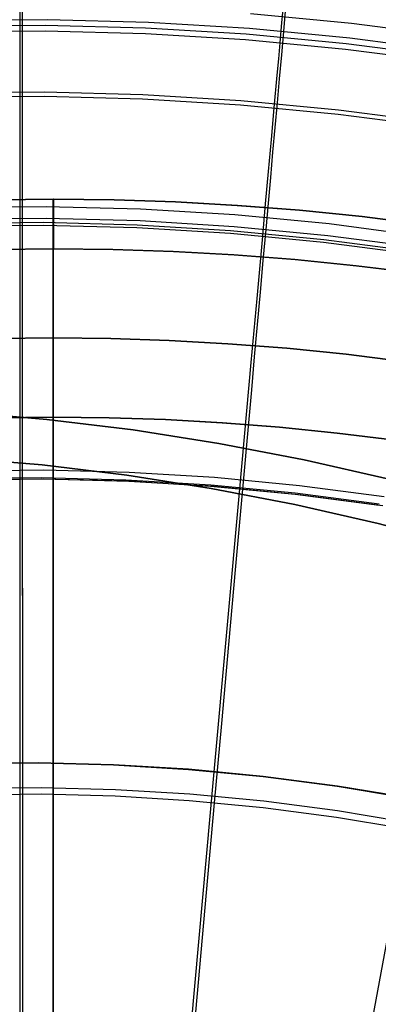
# Model space of a CAD drawing. Header units: millimetres. Extents: x 20498 to 21098, y 1199 to 1799.
# Tile 104 of 110: x 20798 to 20828, y 1664 to 1749. Entities that reach past the tile are written whole.
import ezdxf

# ---------------------------------------------------------------- set-up
doc = ezdxf.new("R2010")
doc.units = ezdxf.units.MM
doc.layers.add('Rico Pouf Ferm Living', color=7, linetype='Continuous', true_color=0x000000)

msp = doc.modelspace()

# ---------------------------------------------------------------- linework, layer by layer
at = {"layer": 'Rico Pouf Ferm Living'}
for p, q in [((20797.679, 1749.872, 60.572), (20797.679, 1748.097, 60.028)), ((20797.679, 1749.872, 60.572), (20797.679, 1748.097, 60.028)), ((20797.68, 1749.341, 62.489), (20797.68, 1747.607, 61.958)), ((20797.89, 1747.793, 363.166), (20797.888, 1749.848, 361.176)), ((20797.89, 1747.793, 363.166), (20797.888, 1749.848, 361.176)), ((20820.302, 1750.024, 63.064), (20820.149, 1748.329, 62.498)), ((20820.335, 1747.577, 359.714), (20820.491, 1749.317, 357.948)), ((20800.054, 1748.578, 359.706), (20791.382, 1748.503, 359.702)), ((20797.889, 1746.564, 361.665), (20797.887, 1748.587, 359.705)), ((20808.723, 1748.352, 359.71), (20800.054, 1748.578, 359.706)), ((20826.155, 1748.252, 361.186), (20817.479, 1749.083, 361.183)), ((20799.837, 1748.088, 60.029), (20791.2, 1748.013, 60.025)), ((20797.679, 1748.097, 60.028), (20797.678, 1746.67, 59.623)), ((20797.679, 1748.097, 60.028), (20797.678, 1746.67, 59.623)), ((20797.68, 1747.607, 61.958), (20797.68, 1746.21, 61.562)), ((20797.891, 1745.708, 365.097), (20797.89, 1747.793, 363.166)), ((20797.891, 1745.708, 365.097), (20797.89, 1747.793, 363.166)), ((20808.47, 1747.863, 60.033), (20799.837, 1748.088, 60.029)), ((20817.091, 1747.339, 60.036), (20808.47, 1747.863, 60.033)), ((20817.379, 1747.826, 359.713), (20808.723, 1748.352, 359.71)), ((20826.012, 1746.999, 359.715), (20817.379, 1747.826, 359.713)), ((20820.149, 1748.329, 62.498), (20819.993, 1746.602, 61.966)), ((20834.797, 1747.121, 361.188), (20826.155, 1748.252, 361.186)), ((20799.834, 1747.597, 61.959), (20791.214, 1747.523, 61.955)), ((20808.45, 1747.373, 61.962), (20799.834, 1747.597, 61.959)), ((20817.054, 1746.85, 61.965), (20808.45, 1747.373, 61.962)), ((20825.635, 1746.028, 61.968), (20817.054, 1746.85, 61.965)), ((20825.688, 1746.516, 60.038), (20817.091, 1747.339, 60.036)), ((20820.155, 1745.562, 361.674), (20820.335, 1747.577, 359.714)), ((20834.61, 1745.874, 359.717), (20826.012, 1746.999, 359.715)), ((20797.678, 1746.67, 59.623), (20797.678, 1745.239, 59.245)), ((20797.678, 1746.67, 59.623), (20797.678, 1745.239, 59.245)), ((20797.68, 1746.21, 61.562), (20797.679, 1744.809, 61.191)), ((20797.89, 1744.51, 363.566), (20797.889, 1746.564, 361.665)), ((20819.993, 1746.602, 61.966), (20819.867, 1745.212, 61.57)), ((20834.182, 1744.909, 61.969), (20825.635, 1746.028, 61.968)), ((20834.252, 1745.395, 60.04), (20825.688, 1746.516, 60.038)), ((20797.678, 1745.239, 59.245), (20797.678, 1742.362, 58.561)), ((20797.678, 1745.239, 59.245), (20797.678, 1742.362, 58.561)), ((20797.892, 1743.59, 366.97), (20797.891, 1745.708, 365.097)), ((20797.892, 1743.59, 366.97), (20797.891, 1745.708, 365.097)), ((20819.867, 1745.212, 61.57), (20819.741, 1743.816, 61.2)), ((20819.972, 1743.516, 363.575), (20820.155, 1745.562, 361.674)), ((20797.679, 1744.809, 61.191), (20797.679, 1741.986, 60.52)), ((20797.891, 1742.424, 365.411), (20797.89, 1744.51, 363.566)), ((20797.894, 1741.441, 368.787), (20797.892, 1743.59, 366.97)), ((20797.894, 1741.441, 368.787), (20797.892, 1743.59, 366.97)), ((20819.741, 1743.816, 61.2), (20819.487, 1741.004, 60.528)), ((20819.787, 1741.438, 365.42), (20819.972, 1743.516, 363.575)), ((20799.786, 1742.353, 58.562), (20791.349, 1742.28, 58.558)), ((20799.784, 1741.977, 60.521), (20791.36, 1741.904, 60.517)), ((20797.678, 1742.362, 58.561), (20797.677, 1739.587, 57.985)), ((20797.678, 1742.362, 58.561), (20797.677, 1739.587, 57.985)), ((20797.679, 1741.986, 60.52), (20797.679, 1739.256, 59.953)), ((20797.892, 1740.307, 367.202), (20797.891, 1742.424, 365.411)), ((20808.206, 1741.758, 60.524), (20799.784, 1741.977, 60.521)), ((20808.22, 1742.133, 58.565), (20799.786, 1742.353, 58.562)), ((20816.615, 1741.246, 60.527), (20808.206, 1741.758, 60.524)), ((20816.642, 1741.621, 58.568), (20808.22, 1742.133, 58.565)), ((20797.895, 1739.26, 370.552), (20797.894, 1741.441, 368.787)), ((20797.895, 1739.26, 370.552), (20797.894, 1741.441, 368.787)), ((20825.001, 1740.443, 60.53), (20816.615, 1741.246, 60.527)), ((20825.041, 1740.817, 58.571), (20816.642, 1741.621, 58.568)), ((20819.487, 1741.004, 60.528), (20819.241, 1738.285, 59.961)), ((20819.598, 1739.33, 367.211), (20819.787, 1741.438, 365.42)), ((20797.894, 1738.157, 368.942), (20797.892, 1740.307, 367.202)), ((20833.354, 1739.35, 60.531), (20825.001, 1740.443, 60.53)), ((20833.408, 1739.722, 58.573), (20825.041, 1740.817, 58.571)), ((20797.677, 1739.587, 57.985), (20797.677, 1736.781, 57.473)), ((20797.677, 1739.587, 57.985), (20797.677, 1736.781, 57.473)), ((20797.679, 1739.256, 59.953), (20797.678, 1736.488, 59.448)), ((20797.896, 1737.046, 372.266), (20797.895, 1739.26, 370.552)), ((20797.896, 1737.046, 372.266), (20797.895, 1739.26, 370.552)), ((20819.406, 1737.188, 368.95), (20819.598, 1739.33, 367.211)), ((20797.895, 1735.974, 370.632), (20797.894, 1738.157, 368.942)), ((20819.241, 1738.285, 59.961), (20818.992, 1735.528, 59.456)), ((20797.677, 1736.781, 57.473), (20797.677, 1733.963, 57.02)), ((20797.677, 1736.781, 57.473), (20797.677, 1733.963, 57.02)), ((20797.897, 1734.799, 373.932), (20797.896, 1737.046, 372.266)), ((20797.897, 1734.799, 373.932), (20797.896, 1737.046, 372.266)), ((20819.212, 1735.015, 370.64), (20819.406, 1737.188, 368.95)), ((20797.678, 1736.488, 59.448), (20797.678, 1733.703, 59)), ((20797.896, 1733.758, 372.274), (20797.895, 1735.974, 370.632)), ((20818.992, 1735.528, 59.456), (20818.741, 1732.755, 59.008)), ((20819.014, 1732.807, 372.282), (20819.212, 1735.015, 370.64)), ((20797.898, 1732.518, 375.552), (20797.897, 1734.799, 373.932)), ((20797.898, 1732.518, 375.552), (20797.897, 1734.799, 373.932)), ((20797.677, 1733.963, 57.02), (20797.676, 1731.156, 56.619)), ((20797.677, 1733.963, 57.02), (20797.676, 1731.156, 56.619)), ((20797.678, 1733.703, 59), (20797.678, 1730.924, 58.603)), ((20797.897, 1731.508, 373.872), (20797.896, 1733.758, 372.274)), ((20799.926, 1732.509, 375.552), (20791.811, 1732.439, 375.549)), ((20800.535, 1733.158, 16.202), (20795.315, 1733.1, 16.199)), ((20795.328, 1733.098, 37.972), (20800.547, 1733.156, 37.975)), ((20795.34, 1733.096, 59.744), (20800.56, 1733.154, 59.748)), ((20797.9, 1729.798, 377.396), (20797.898, 1732.518, 375.552)), ((20797.9, 1729.798, 377.396), (20797.898, 1732.518, 375.552)), ((20808.038, 1732.298, 375.556), (20799.926, 1732.509, 375.552)), ((20800.533, 1732.579, 13.46), (20800.534, 1732.633, 13.58)), ((20800.533, 1732.579, 13.46), (20800.534, 1732.633, 13.58)), ((20800.533, 1732.523, 13.341), (20800.533, 1732.579, 13.46)), ((20800.533, 1732.523, 13.341), (20800.533, 1732.579, 13.46)), ((20800.533, 1732.465, 13.223), (20800.533, 1732.523, 13.341)), ((20800.533, 1732.465, 13.223), (20800.533, 1732.523, 13.341)), ((20800.533, 1732.404, 13.108), (20800.533, 1732.465, 13.223)), ((20800.533, 1732.404, 13.108), (20800.533, 1732.465, 13.223)), ((20800.533, 1732.341, 12.993), (20800.533, 1732.404, 13.108)), ((20800.533, 1732.341, 12.993), (20800.533, 1732.404, 13.108)), ((20800.534, 1733.087, 15.211), (20800.535, 1733.104, 15.338)), ((20800.534, 1733.087, 15.211), (20800.535, 1733.104, 15.338)), ((20800.534, 1733.068, 15.085), (20800.534, 1733.087, 15.211)), ((20800.534, 1733.068, 15.085), (20800.534, 1733.087, 15.211)), ((20800.534, 1733.046, 14.958), (20800.534, 1733.068, 15.085)), ((20800.534, 1733.046, 14.958), (20800.534, 1733.068, 15.085)), ((20800.534, 1733.021, 14.831), (20800.534, 1733.046, 14.958)), ((20800.534, 1733.021, 14.831), (20800.534, 1733.046, 14.958)), ((20800.534, 1732.994, 14.704), (20800.534, 1733.021, 14.831)), ((20800.534, 1732.994, 14.704), (20800.534, 1733.021, 14.831)), ((20800.534, 1732.964, 14.577), (20800.534, 1732.994, 14.704)), ((20800.534, 1732.964, 14.577), (20800.534, 1732.994, 14.704)), ((20800.534, 1732.932, 14.451), (20800.534, 1732.964, 14.577)), ((20800.534, 1732.932, 14.451), (20800.534, 1732.964, 14.577)), ((20800.534, 1732.897, 14.324), (20800.534, 1732.932, 14.451)), ((20800.534, 1732.897, 14.324), (20800.534, 1732.932, 14.451)), ((20800.534, 1732.86, 14.198), (20800.534, 1732.897, 14.324)), ((20800.534, 1732.86, 14.198), (20800.534, 1732.897, 14.324)), ((20800.534, 1732.82, 14.073), (20800.534, 1732.86, 14.198)), ((20800.534, 1732.82, 14.073), (20800.534, 1732.86, 14.198)), ((20800.534, 1732.777, 13.948), (20800.534, 1732.82, 14.073)), ((20800.534, 1732.777, 13.948), (20800.534, 1732.82, 14.073)), ((20800.534, 1732.731, 13.825), (20800.534, 1732.777, 13.948)), ((20800.534, 1732.731, 13.825), (20800.534, 1732.777, 13.948)), ((20800.534, 1732.683, 13.702), (20800.534, 1732.731, 13.825)), ((20800.534, 1732.683, 13.702), (20800.534, 1732.731, 13.825)), ((20800.534, 1732.633, 13.58), (20800.534, 1732.683, 13.702)), ((20800.534, 1732.633, 13.58), (20800.534, 1732.683, 13.702)), ((20800.535, 1733.154, 15.959), (20800.535, 1733.158, 16.202)), ((20805.755, 1733.1, 16.205), (20800.535, 1733.158, 16.202)), ((20800.535, 1733.158, 16.202), (20800.56, 1733.154, 59.748)), ((20800.535, 1733.154, 15.959), (20800.535, 1733.158, 16.202)), ((20800.535, 1733.149, 15.836), (20800.535, 1733.154, 15.959)), ((20800.535, 1733.149, 15.836), (20800.535, 1733.154, 15.959)), ((20800.535, 1733.141, 15.713), (20800.535, 1733.149, 15.836)), ((20800.535, 1733.141, 15.713), (20800.535, 1733.149, 15.836)), ((20800.535, 1733.131, 15.588), (20800.535, 1733.141, 15.713)), ((20800.535, 1733.131, 15.588), (20800.535, 1733.141, 15.713)), ((20800.535, 1733.119, 15.463), (20800.535, 1733.131, 15.588)), ((20800.535, 1733.119, 15.463), (20800.535, 1733.131, 15.588)), ((20800.535, 1733.104, 15.338), (20800.535, 1733.119, 15.463)), ((20800.535, 1733.104, 15.338), (20800.535, 1733.119, 15.463)), ((20800.547, 1733.156, 37.975), (20805.767, 1733.098, 37.978)), ((20800.56, 1733.154, 59.748), (20800.56, 1733.15, 59.99)), ((20805.779, 1733.096, 59.751), (20800.56, 1733.154, 59.748)), ((20800.56, 1733.15, 59.99), (20800.56, 1733.144, 60.113)), ((20800.56, 1733.144, 60.113), (20800.56, 1733.137, 60.237)), ((20800.56, 1733.137, 60.237), (20800.56, 1733.127, 60.361)), ((20800.56, 1733.127, 60.361), (20800.56, 1733.115, 60.486)), ((20800.56, 1733.115, 60.486), (20800.56, 1733.1, 60.612)), ((20800.56, 1733.1, 60.612), (20800.56, 1733.083, 60.738)), ((20800.56, 1733.083, 60.738), (20800.56, 1733.063, 60.865)), ((20800.56, 1733.063, 60.865), (20800.56, 1733.041, 60.991)), ((20800.56, 1733.041, 60.991), (20800.56, 1733.017, 61.118)), ((20800.56, 1733.017, 61.118), (20800.561, 1732.99, 61.245)), ((20800.561, 1732.99, 61.245), (20800.561, 1732.96, 61.372)), ((20800.561, 1732.96, 61.372), (20800.561, 1732.928, 61.499)), ((20800.561, 1732.928, 61.499), (20800.561, 1732.893, 61.625)), ((20800.561, 1732.893, 61.625), (20800.561, 1732.855, 61.751)), ((20800.561, 1732.855, 61.751), (20800.561, 1732.815, 61.876)), ((20800.561, 1732.815, 61.876), (20800.561, 1732.772, 62.001)), ((20800.561, 1732.772, 62.001), (20800.561, 1732.727, 62.125)), ((20800.561, 1732.727, 62.125), (20800.561, 1732.679, 62.248)), ((20800.561, 1732.679, 62.248), (20800.561, 1732.628, 62.369)), ((20800.561, 1732.628, 62.369), (20800.561, 1732.575, 62.49)), ((20800.561, 1732.575, 62.49), (20800.561, 1732.519, 62.609)), ((20800.561, 1732.519, 62.609), (20800.561, 1732.46, 62.726)), ((20800.561, 1732.46, 62.726), (20800.561, 1732.399, 62.842)), ((20800.561, 1732.399, 62.842), (20800.562, 1732.336, 62.956)), ((20811.019, 1732.926, 16.208), (20805.755, 1733.1, 16.205)), ((20805.767, 1733.098, 37.978), (20811.031, 1732.923, 37.981)), ((20811.043, 1732.921, 59.754), (20805.779, 1733.096, 59.751)), ((20816.324, 1732.63, 16.212), (20811.019, 1732.926, 16.208)), ((20811.031, 1732.923, 37.981), (20816.336, 1732.628, 37.984)), ((20816.348, 1732.626, 59.757), (20811.043, 1732.921, 59.754)), ((20821.666, 1732.212, 16.215), (20816.324, 1732.63, 16.212)), ((20816.336, 1732.628, 37.984), (20821.678, 1732.21, 37.988)), ((20821.69, 1732.208, 59.76), (20816.348, 1732.626, 59.757)), ((20818.741, 1732.755, 59.008), (20818.491, 1729.987, 58.611)), ((20818.813, 1730.566, 373.88), (20819.014, 1732.807, 372.282)), ((20800.533, 1732.275, 12.881), (20800.533, 1732.341, 12.993)), ((20800.533, 1732.275, 12.881), (20800.533, 1732.341, 12.993)), ((20800.533, 1732.207, 12.771), (20800.533, 1732.275, 12.881)), ((20800.533, 1732.207, 12.771), (20800.533, 1732.275, 12.881)), ((20800.533, 1732.137, 12.663), (20800.533, 1732.207, 12.771)), ((20800.533, 1732.137, 12.663), (20800.533, 1732.207, 12.771)), ((20800.533, 1732.064, 12.557), (20800.533, 1732.137, 12.663)), ((20800.533, 1732.064, 12.557), (20800.533, 1732.137, 12.663)), ((20800.533, 1731.99, 12.454), (20800.533, 1732.064, 12.557)), ((20800.533, 1731.99, 12.454), (20800.533, 1732.064, 12.557)), ((20800.533, 1731.913, 12.353), (20800.533, 1731.99, 12.454)), ((20800.533, 1731.913, 12.353), (20800.533, 1731.99, 12.454)), ((20800.533, 1731.834, 12.255), (20800.533, 1731.913, 12.353)), ((20800.533, 1731.834, 12.255), (20800.533, 1731.913, 12.353)), ((20800.533, 1731.753, 12.159), (20800.533, 1731.834, 12.255)), ((20800.533, 1731.753, 12.159), (20800.533, 1731.834, 12.255)), ((20800.533, 1731.67, 12.066), (20800.533, 1731.753, 12.159)), ((20800.533, 1731.67, 12.066), (20800.533, 1731.753, 12.159)), ((20800.533, 1731.586, 11.976), (20800.533, 1731.67, 12.066)), ((20800.533, 1731.586, 11.976), (20800.533, 1731.67, 12.066)), ((20800.533, 1731.5, 11.889), (20800.533, 1731.586, 11.976)), ((20800.533, 1731.5, 11.889), (20800.533, 1731.586, 11.976)), ((20800.562, 1732.336, 62.956), (20800.562, 1732.27, 63.068)), ((20800.562, 1732.27, 63.068), (20800.562, 1732.202, 63.178)), ((20800.562, 1732.202, 63.178), (20800.562, 1732.132, 63.286)), ((20800.562, 1732.132, 63.286), (20800.562, 1732.059, 63.392)), ((20800.562, 1732.059, 63.392), (20800.562, 1731.985, 63.496)), ((20800.562, 1731.985, 63.496), (20800.562, 1731.908, 63.597)), ((20800.562, 1731.908, 63.597), (20800.562, 1731.829, 63.695)), ((20800.562, 1731.829, 63.695), (20800.562, 1731.748, 63.791)), ((20800.562, 1731.748, 63.791), (20800.562, 1731.666, 63.883)), ((20800.562, 1731.666, 63.883), (20800.562, 1731.581, 63.974)), ((20800.562, 1731.581, 63.974), (20800.562, 1731.495, 64.061)), ((20816.139, 1731.806, 375.559), (20808.038, 1732.298, 375.556)), ((20824.217, 1731.032, 375.561), (20816.139, 1731.806, 375.559)), ((20827.041, 1731.667, 16.218), (20821.666, 1732.212, 16.215)), ((20821.678, 1732.21, 37.988), (20827.053, 1731.665, 37.991)), ((20827.066, 1731.663, 59.764), (20821.69, 1732.208, 59.76)), ((20832.446, 1730.994, 16.222), (20827.041, 1731.667, 16.218)), ((20827.053, 1731.665, 37.991), (20832.458, 1730.992, 37.994)), ((20832.47, 1730.99, 59.767), (20827.066, 1731.663, 59.764)), ((20799.687, 1731.147, 56.619), (20791.639, 1731.077, 56.616)), ((20799.687, 1730.915, 58.604), (20791.647, 1730.845, 58.6)), ((20799.916, 1731.499, 373.873), (20791.836, 1731.429, 373.869)), ((20797.676, 1731.156, 56.619), (20797.676, 1725.733, 55.96)), ((20797.676, 1731.156, 56.619), (20797.676, 1725.733, 55.96)), ((20797.678, 1730.924, 58.603), (20797.677, 1725.544, 57.95)), ((20797.898, 1728.823, 375.693), (20797.897, 1731.508, 373.872)), ((20807.733, 1730.938, 56.623), (20799.687, 1731.147, 56.619)), ((20807.724, 1730.706, 58.607), (20799.687, 1730.915, 58.604)), ((20807.993, 1731.289, 373.876), (20799.916, 1731.499, 373.873)), ((20800.532, 1731.233, 11.646), (20800.533, 1731.323, 11.724)), ((20800.532, 1731.233, 11.646), (20800.533, 1731.323, 11.724)), ((20800.532, 1731.141, 11.571), (20800.532, 1731.233, 11.646)), ((20800.532, 1731.141, 11.571), (20800.532, 1731.233, 11.646)), ((20800.532, 1731.048, 11.5), (20800.532, 1731.141, 11.571)), ((20800.532, 1731.048, 11.5), (20800.532, 1731.141, 11.571)), ((20800.532, 1730.954, 11.432), (20800.532, 1731.048, 11.5)), ((20800.532, 1730.954, 11.432), (20800.532, 1731.048, 11.5)), ((20800.532, 1730.859, 11.367), (20800.532, 1730.954, 11.432)), ((20800.532, 1730.859, 11.367), (20800.532, 1730.954, 11.432)), ((20800.532, 1730.763, 11.306), (20800.532, 1730.859, 11.367)), ((20800.532, 1730.763, 11.306), (20800.532, 1730.859, 11.367)), ((20800.532, 1730.666, 11.247), (20800.532, 1730.763, 11.306)), ((20800.532, 1730.666, 11.247), (20800.532, 1730.763, 11.306)), ((20800.533, 1731.412, 11.805), (20800.533, 1731.5, 11.889)), ((20800.533, 1731.412, 11.805), (20800.533, 1731.5, 11.889)), ((20800.533, 1731.323, 11.724), (20800.533, 1731.412, 11.805)), ((20800.533, 1731.323, 11.724), (20800.533, 1731.412, 11.805)), ((20800.562, 1731.495, 64.061), (20800.562, 1731.407, 64.145)), ((20800.562, 1731.407, 64.145), (20800.562, 1731.318, 64.226)), ((20800.562, 1731.318, 64.226), (20800.562, 1731.228, 64.304)), ((20800.562, 1731.228, 64.304), (20800.562, 1731.136, 64.378)), ((20800.562, 1731.136, 64.378), (20800.562, 1731.043, 64.45)), ((20800.562, 1731.043, 64.45), (20800.562, 1730.949, 64.518)), ((20800.562, 1730.949, 64.518), (20800.562, 1730.854, 64.583)), ((20800.562, 1730.854, 64.583), (20800.562, 1730.758, 64.644)), ((20800.562, 1730.758, 64.644), (20800.563, 1730.661, 64.703)), ((20815.75, 1730.218, 58.61), (20807.724, 1730.706, 58.607)), ((20815.766, 1730.449, 56.625), (20807.733, 1730.938, 56.623)), ((20816.059, 1730.798, 373.879), (20807.993, 1731.289, 373.876)), ((20824.102, 1730.028, 373.881), (20816.059, 1730.798, 373.879)), ((20832.264, 1729.979, 375.563), (20824.217, 1731.032, 375.561)), ((20800.532, 1730.569, 11.193), (20800.532, 1730.666, 11.247)), ((20800.532, 1730.569, 11.193), (20800.532, 1730.666, 11.247)), ((20800.532, 1730.471, 11.141), (20800.532, 1730.569, 11.193)), ((20800.532, 1730.471, 11.141), (20800.532, 1730.569, 11.193)), ((20800.532, 1730.373, 11.093), (20800.532, 1730.471, 11.141)), ((20800.532, 1730.373, 11.093), (20800.532, 1730.471, 11.141)), ((20800.532, 1730.274, 11.048), (20800.532, 1730.373, 11.093)), ((20800.532, 1730.274, 11.048), (20800.532, 1730.373, 11.093)), ((20800.532, 1730.175, 11.007), (20800.532, 1730.274, 11.048)), ((20800.532, 1730.175, 11.007), (20800.532, 1730.274, 11.048)), ((20800.532, 1730.076, 10.969), (20800.532, 1730.175, 11.007)), ((20800.532, 1730.076, 10.969), (20800.532, 1730.175, 11.007)), ((20800.532, 1729.976, 10.934), (20800.532, 1730.076, 10.969)), ((20800.532, 1729.976, 10.934), (20800.532, 1730.076, 10.969)), ((20800.532, 1729.877, 10.903), (20800.532, 1729.976, 10.934)), ((20800.532, 1729.877, 10.903), (20800.532, 1729.976, 10.934)), ((20800.532, 1729.778, 10.875), (20800.532, 1729.877, 10.903)), ((20800.532, 1729.778, 10.875), (20800.532, 1729.877, 10.903)), ((20800.563, 1730.661, 64.703), (20800.563, 1730.564, 64.757)), ((20800.563, 1730.564, 64.757), (20800.563, 1730.466, 64.809)), ((20800.563, 1730.466, 64.809), (20800.563, 1730.367, 64.857)), ((20800.563, 1730.367, 64.857), (20800.563, 1730.269, 64.902)), ((20800.563, 1730.269, 64.902), (20800.563, 1730.17, 64.943)), ((20800.563, 1730.17, 64.943), (20800.563, 1730.07, 64.981)), ((20800.563, 1730.07, 64.981), (20800.563, 1729.971, 65.016)), ((20800.563, 1729.971, 65.016), (20800.563, 1729.872, 65.047)), ((20800.563, 1729.872, 65.047), (20800.563, 1729.773, 65.075)), ((20823.754, 1729.452, 58.612), (20815.75, 1730.218, 58.61)), ((20823.778, 1729.682, 56.628), (20815.766, 1730.449, 56.625)), ((20818.491, 1729.987, 58.611), (20818.007, 1724.629, 57.958)), ((20818.573, 1727.892, 375.701), (20818.813, 1730.566, 373.88)), ((20832.114, 1728.98, 373.883), (20824.102, 1730.028, 373.881)), ((20797.901, 1727.032, 379.185), (20797.9, 1729.798, 377.396)), ((20797.901, 1727.032, 379.185), (20797.9, 1729.798, 377.396)), ((20800.532, 1729.679, 10.85), (20800.532, 1729.778, 10.875)), ((20800.532, 1729.679, 10.85), (20800.532, 1729.778, 10.875)), ((20800.532, 1729.581, 10.828), (20800.532, 1729.679, 10.85)), ((20800.532, 1729.581, 10.828), (20800.532, 1729.679, 10.85)), ((20800.532, 1729.483, 10.809), (20800.532, 1729.581, 10.828)), ((20800.532, 1729.483, 10.809), (20800.532, 1729.581, 10.828)), ((20800.532, 1729.385, 10.794), (20800.532, 1729.483, 10.809)), ((20800.532, 1729.385, 10.794), (20800.532, 1729.483, 10.809)), ((20800.532, 1729.288, 10.781), (20800.532, 1729.385, 10.794)), ((20800.532, 1729.288, 10.781), (20800.532, 1729.385, 10.794)), ((20800.532, 1729.191, 10.771), (20800.532, 1729.288, 10.781)), ((20800.532, 1729.191, 10.771), (20800.532, 1729.288, 10.781)), ((20800.532, 1729.095, 10.765), (20800.532, 1729.191, 10.771)), ((20800.532, 1729.095, 10.765), (20800.532, 1729.191, 10.771)), ((20800.532, 1729, 10.76), (20800.532, 1729.095, 10.765)), ((20800.532, 1729, 10.76), (20800.532, 1729.095, 10.765)), ((20800.532, 1728.905, 10.759), (20800.532, 1729, 10.76)), ((20800.532, 1728.905, 10.759), (20800.532, 1729, 10.76)), ((20800.563, 1729.773, 65.075), (20800.563, 1729.674, 65.1)), ((20800.563, 1729.674, 65.1), (20800.563, 1729.576, 65.122)), ((20800.563, 1729.576, 65.122), (20800.563, 1729.477, 65.141)), ((20800.563, 1729.477, 65.141), (20800.563, 1729.38, 65.156)), ((20800.563, 1729.38, 65.156), (20800.563, 1729.282, 65.169)), ((20800.563, 1729.282, 65.169), (20800.563, 1729.186, 65.179)), ((20800.563, 1729.186, 65.179), (20800.563, 1729.09, 65.186)), ((20800.563, 1729.09, 65.186), (20800.563, 1728.995, 65.19)), ((20800.563, 1728.995, 65.19), (20800.563, 1728.9, 65.191)), ((20831.726, 1728.408, 58.614), (20823.754, 1729.452, 58.612)), ((20831.759, 1728.637, 56.629), (20823.778, 1729.682, 56.628)), ((20795.407, 1728.849, 10.756), (20800.532, 1728.905, 10.759)), ((20800.563, 1728.9, 65.191), (20795.438, 1728.844, 65.188)), ((20797.9, 1726.089, 377.461), (20797.898, 1728.823, 375.693)), ((20805.657, 1728.849, 10.762), (20800.532, 1728.905, 10.759)), ((20800.532, 1721.25, 10.76), (20800.532, 1728.905, 10.759)), ((20800.563, 1728.9, 65.191), (20805.688, 1728.844, 65.194)), ((20800.563, 1269.548, 65.239), (20800.563, 1728.9, 65.191)), ((20810.825, 1728.677, 10.765), (20805.657, 1728.849, 10.762)), ((20805.688, 1728.844, 65.194), (20810.856, 1728.672, 65.197)), ((20816.033, 1728.387, 10.769), (20810.825, 1728.677, 10.765)), ((20810.856, 1728.672, 65.197), (20816.064, 1728.382, 65.201)), ((20821.278, 1727.976, 10.772), (20816.033, 1728.387, 10.769)), ((20816.064, 1728.382, 65.201), (20821.309, 1727.971, 65.204)), ((20818.329, 1725.17, 377.469), (20818.573, 1727.892, 375.701)), ((20826.556, 1727.442, 10.775), (20821.278, 1727.976, 10.772)), ((20821.309, 1727.971, 65.204), (20826.587, 1727.437, 65.207)), ((20831.862, 1726.781, 10.778), (20826.556, 1727.442, 10.775)), ((20826.587, 1727.437, 65.207), (20831.893, 1726.776, 65.21)), ((20797.902, 1724.227, 380.918), (20797.901, 1727.032, 379.185)), ((20797.902, 1724.227, 380.918), (20797.901, 1727.032, 379.185)), ((20797.676, 1725.733, 55.96), (20797.676, 1720.191, 55.412)), ((20797.676, 1725.733, 55.96), (20797.676, 1720.191, 55.412)), ((20797.901, 1723.316, 379.175), (20797.9, 1726.089, 377.461)), ((20797.677, 1725.544, 57.95), (20797.677, 1720.036, 57.405)), ((20818.082, 1722.407, 379.182), (20818.329, 1725.17, 377.469)), ((20797.903, 1721.39, 382.595), (20797.902, 1724.227, 380.918)), ((20797.903, 1721.39, 382.595), (20797.902, 1724.227, 380.918)), ((20818.007, 1724.629, 57.958), (20817.512, 1719.143, 57.413)), ((20797.902, 1720.509, 380.833), (20797.901, 1723.316, 379.175)), ((20817.831, 1719.612, 380.841), (20818.082, 1722.407, 379.182)), ((20797.904, 1718.53, 384.214), (20797.903, 1721.39, 382.595)), ((20797.904, 1718.53, 384.214), (20797.903, 1721.39, 382.595)), ((20795.578, 1721.195, 10.757), (20800.532, 1721.25, 10.76)), ((20795.58, 1721.194, 15.111), (20800.534, 1721.249, 15.114)), ((20800.537, 1721.249, 19.469), (20795.583, 1721.194, 19.466)), ((20800.532, 1721.25, 10.76), (20800.537, 1721.249, 19.469)), ((20805.486, 1721.195, 10.763), (20800.532, 1721.25, 10.76)), ((20800.534, 1721.249, 15.114), (20805.488, 1721.194, 15.118)), ((20800.537, 1721.249, 19.469), (20805.491, 1721.194, 19.472)), ((20800.537, 1714.443, 19.47), (20800.537, 1721.249, 19.469)), ((20810.482, 1721.029, 10.766), (20805.486, 1721.195, 10.763)), ((20805.488, 1721.194, 15.118), (20810.484, 1721.028, 15.121)), ((20805.491, 1721.194, 19.472), (20810.487, 1721.028, 19.475)), ((20815.517, 1720.749, 10.769), (20810.482, 1721.029, 10.766)), ((20810.484, 1721.028, 15.121), (20815.519, 1720.748, 15.124)), ((20810.487, 1721.028, 19.475), (20815.522, 1720.748, 19.478)), ((20820.587, 1720.351, 10.772), (20815.517, 1720.749, 10.769)), ((20815.519, 1720.748, 15.124), (20820.589, 1720.351, 15.127)), ((20815.522, 1720.748, 19.478), (20820.592, 1720.351, 19.481)), ((20797.676, 1720.191, 55.412), (20797.675, 1709.231, 54.594)), ((20797.676, 1720.191, 55.412), (20797.675, 1709.231, 54.594)), ((20797.677, 1720.036, 57.405), (20797.677, 1709.123, 56.591)), ((20797.903, 1717.677, 382.436), (20797.902, 1720.509, 380.833)), ((20825.688, 1719.835, 10.775), (20820.587, 1720.351, 10.772)), ((20820.589, 1720.351, 15.127), (20825.691, 1719.834, 15.13)), ((20820.592, 1720.351, 19.481), (20825.693, 1719.834, 19.485)), ((20830.818, 1719.196, 10.779), (20825.688, 1719.835, 10.775)), ((20825.691, 1719.834, 15.13), (20830.821, 1719.196, 15.133)), ((20825.693, 1719.834, 19.485), (20830.823, 1719.195, 19.488)), ((20817.512, 1719.143, 57.413), (20816.531, 1708.275, 56.598)), ((20817.578, 1716.791, 382.444), (20817.831, 1719.612, 380.841)), ((20797.906, 1715.653, 385.776), (20797.904, 1718.53, 384.214)), ((20797.906, 1715.653, 385.776), (20797.904, 1718.53, 384.214)), ((20797.904, 1714.828, 383.983), (20797.903, 1717.677, 382.436)), ((20817.323, 1713.954, 383.991), (20817.578, 1716.791, 382.444)), ((20797.908, 1709.881, 388.725), (20797.906, 1715.653, 385.776)), ((20797.908, 1709.881, 388.725), (20797.906, 1715.653, 385.776)), ((20799.985, 1714.239, 54.719), (20792.55, 1714.883, 54.714)), ((20792.55, 1714.883, 54.714), (20799.985, 1714.239, 54.719)), ((20797.906, 1709.109, 386.906), (20797.904, 1714.828, 383.983)), ((20800.526, 1714.445, -0.022), (20795.724, 1714.392, -0.025)), ((20795.727, 1714.392, 5.366), (20800.529, 1714.445, 5.369)), ((20795.73, 1714.391, 10.758), (20800.532, 1714.444, 10.761)), ((20795.73, 1714.391, 10.758), (20800.532, 1714.444, 10.761)), ((20795.73, 1714.391, 10.758), (20800.532, 1714.444, 10.761)), ((20795.732, 1714.391, 15.112), (20800.534, 1714.444, 15.115)), ((20800.537, 1714.443, 19.47), (20795.735, 1714.39, 19.467)), ((20807.393, 1713.34, 54.724), (20799.985, 1714.239, 54.719)), ((20799.985, 1714.239, 54.719), (20807.393, 1713.34, 54.724)), ((20800.532, 1714.444, 10.761), (20800.526, 1714.445, -0.022)), ((20805.328, 1714.392, -0.019), (20800.526, 1714.445, -0.022)), ((20800.526, 1284.016, 0.022), (20800.526, 1714.445, -0.022)), ((20800.529, 1714.445, 5.369), (20805.331, 1714.392, 5.372)), ((20805.334, 1714.391, 10.764), (20800.532, 1714.444, 10.761)), ((20805.334, 1714.391, 10.764), (20800.532, 1714.444, 10.761)), ((20800.532, 1714.444, 10.761), (20800.537, 1714.443, 19.47)), ((20800.532, 1605.561, 10.772), (20800.532, 1714.444, 10.761)), ((20800.532, 1714.444, 10.761), (20805.334, 1714.391, 10.764)), ((20800.532, 1284.015, 10.805), (20800.532, 1714.444, 10.761)), ((20800.534, 1714.444, 15.115), (20805.337, 1714.391, 15.118)), ((20800.537, 1714.443, 19.47), (20805.339, 1714.39, 19.473)), ((20810.171, 1714.231, -0.016), (20805.328, 1714.392, -0.019)), ((20805.331, 1714.392, 5.372), (20810.174, 1714.231, 5.375)), ((20810.177, 1714.23, 10.767), (20805.334, 1714.391, 10.764)), ((20810.177, 1714.23, 10.767), (20805.334, 1714.391, 10.764)), ((20805.334, 1714.391, 10.764), (20810.177, 1714.23, 10.767)), ((20805.337, 1714.391, 15.118), (20810.179, 1714.23, 15.121)), ((20805.339, 1714.39, 19.473), (20810.182, 1714.23, 19.476)), ((20815.051, 1713.96, -0.013), (20810.171, 1714.231, -0.016)), ((20810.174, 1714.231, 5.375), (20815.054, 1713.959, 5.378)), ((20815.057, 1713.959, 10.77), (20810.177, 1714.23, 10.767)), ((20815.057, 1713.959, 10.77), (20810.177, 1714.23, 10.767)), ((20810.177, 1714.23, 10.767), (20815.057, 1713.959, 10.77)), ((20810.179, 1714.23, 15.121), (20815.06, 1713.958, 15.124)), ((20810.182, 1714.23, 19.476), (20815.062, 1713.958, 19.479)), ((20819.966, 1713.575, -0.01), (20815.051, 1713.96, -0.013)), ((20815.054, 1713.959, 5.378), (20819.969, 1713.574, 5.381)), ((20819.972, 1713.574, 10.773), (20815.057, 1713.959, 10.77)), ((20819.972, 1713.574, 10.773), (20815.057, 1713.959, 10.77)), ((20815.057, 1713.959, 10.77), (20819.972, 1713.574, 10.773)), ((20815.06, 1713.958, 15.124), (20819.975, 1713.573, 15.127)), ((20815.062, 1713.958, 19.479), (20819.977, 1713.573, 19.482)), ((20816.812, 1708.258, 386.913), (20817.323, 1713.954, 383.991)), ((20814.766, 1712.185, 54.728), (20807.393, 1713.34, 54.724)), ((20807.393, 1713.34, 54.724), (20814.766, 1712.185, 54.728)), ((20824.911, 1713.074, -0.007), (20819.966, 1713.575, -0.01)), ((20819.969, 1713.574, 5.381), (20824.914, 1713.073, 5.384)), ((20824.917, 1713.073, 10.776), (20819.972, 1713.574, 10.773)), ((20824.917, 1713.073, 10.776), (20819.972, 1713.574, 10.773)), ((20819.972, 1713.574, 10.773), (20824.917, 1713.073, 10.776)), ((20819.975, 1713.573, 15.127), (20824.92, 1713.072, 15.13)), ((20819.977, 1713.573, 19.482), (20824.922, 1713.072, 19.485)), ((20829.884, 1712.455, -0.004), (20824.911, 1713.074, -0.007)), ((20824.914, 1713.073, 5.384), (20829.887, 1712.454, 5.387)), ((20829.89, 1712.454, 10.779), (20824.917, 1713.073, 10.776)), ((20829.89, 1712.454, 10.779), (20824.917, 1713.073, 10.776)), ((20824.917, 1713.073, 10.776), (20829.89, 1712.454, 10.779)), ((20824.92, 1713.072, 15.13), (20829.892, 1712.453, 15.133)), ((20824.922, 1713.072, 19.485), (20829.895, 1712.453, 19.488)), ((20822.094, 1710.777, 54.733), (20814.766, 1712.185, 54.728)), ((20814.766, 1712.185, 54.728), (20822.094, 1710.777, 54.733)), ((20792.282, 1710.961, 59.745), (20799.581, 1710.33, 59.749)), ((20799.581, 1710.33, 59.749), (20792.282, 1710.961, 59.745)), ((20829.37, 1709.116, 54.738), (20822.094, 1710.777, 54.733)), ((20822.094, 1710.777, 54.733), (20829.37, 1709.116, 54.738)), ((20799.739, 1709.873, 388.726), (20792.409, 1709.81, 388.722)), ((20797.91, 1703.18, 391.871), (20797.908, 1709.881, 388.725)), ((20797.91, 1703.18, 391.871), (20797.908, 1709.881, 388.725)), ((20799.581, 1710.33, 59.749), (20806.855, 1709.446, 59.754)), ((20806.855, 1709.446, 59.754), (20799.581, 1710.33, 59.749)), ((20807.067, 1709.683, 388.729), (20799.739, 1709.873, 388.726)), ((20814.384, 1709.238, 388.731), (20807.067, 1709.683, 388.729)), ((20799.496, 1709.223, 54.595), (20792.209, 1709.16, 54.592)), ((20799.496, 1709.116, 56.592), (20792.213, 1709.052, 56.588)), ((20799.731, 1709.101, 386.907), (20792.428, 1709.037, 386.903)), ((20797.675, 1709.231, 54.594), (20797.675, 1684.756, 53.555)), ((20797.675, 1709.231, 54.594), (20797.675, 1684.756, 53.555)), ((20797.677, 1709.123, 56.591), (20797.676, 1684.707, 55.555)), ((20797.909, 1702.463, 390.026), (20797.906, 1709.109, 386.906)), ((20806.781, 1709.033, 54.598), (20799.496, 1709.223, 54.595)), ((20806.777, 1708.926, 56.595), (20799.496, 1709.116, 56.592)), ((20807.032, 1708.911, 386.91), (20799.731, 1709.101, 386.907)), ((20814.048, 1708.484, 56.597), (20806.777, 1708.926, 56.595)), ((20814.054, 1708.591, 54.601), (20806.781, 1709.033, 54.598)), ((20806.855, 1709.446, 59.754), (20814.093, 1708.313, 59.758)), ((20814.093, 1708.313, 59.758), (20806.855, 1709.446, 59.754)), ((20814.322, 1708.467, 386.912), (20807.032, 1708.911, 386.91)), ((20821.681, 1708.539, 388.733), (20814.384, 1709.238, 388.731)), ((20821.298, 1707.79, 56.599), (20814.048, 1708.484, 56.597)), ((20821.308, 1707.896, 54.603), (20814.054, 1708.591, 54.601)), ((20814.093, 1708.313, 59.758), (20821.289, 1706.93, 59.763)), ((20821.289, 1706.93, 59.763), (20814.093, 1708.313, 59.758)), ((20821.592, 1707.771, 386.914), (20814.322, 1708.467, 386.912)), ((20816.531, 1708.275, 56.598), (20814.336, 1683.957, 55.561)), ((20816.217, 1701.639, 390.033), (20816.812, 1708.258, 386.913)), ((20828.534, 1706.951, 54.604), (20821.308, 1707.896, 54.603)), ((20828.949, 1707.588, 388.735), (20821.681, 1708.539, 388.733)), ((20828.52, 1706.844, 56.601), (20821.298, 1707.79, 56.599)), ((20828.834, 1706.823, 386.916), (20821.592, 1707.771, 386.914)), ((20821.289, 1706.93, 59.763), (20828.432, 1705.3, 59.767)), ((20828.432, 1705.3, 59.767), (20821.289, 1706.93, 59.763)), ((20828.432, 1705.3, 59.767), (20835.515, 1703.424, 59.772)), ((20835.515, 1703.424, 59.772), (20828.432, 1705.3, 59.767)), ((20797.912, 1696.376, 394.792), (20797.91, 1703.18, 391.871)), ((20797.912, 1696.376, 394.792), (20797.91, 1703.18, 391.871)), ((20797.911, 1695.712, 392.924), (20797.909, 1702.463, 390.026)), ((20815.613, 1694.916, 392.931), (20816.217, 1701.639, 390.033)), ((20797.914, 1689.505, 397.488), (20797.912, 1696.376, 394.792)), ((20797.914, 1689.505, 397.488), (20797.912, 1696.376, 394.792)), ((20797.913, 1688.892, 395.6), (20797.911, 1695.712, 392.924)), ((20815.003, 1688.123, 395.606), (20815.613, 1694.916, 392.931)), ((20797.916, 1682.603, 399.959), (20797.914, 1689.505, 397.488)), ((20797.916, 1682.603, 399.959), (20797.914, 1689.505, 397.488)), ((20797.914, 1682.04, 398.053), (20797.913, 1688.892, 395.6)), ((20814.389, 1681.299, 398.059), (20815.003, 1688.123, 395.606)), ((20799.283, 1684.749, 53.556), (20792.846, 1684.693, 53.553)), ((20799.284, 1684.7, 55.555), (20792.848, 1684.644, 55.552)), ((20797.676, 1684.707, 55.555), (20797.674, 1499.703, 54.68)), ((20797.675, 1684.756, 53.555), (20797.675, 1499.302, 52.681)), ((20797.675, 1684.756, 53.555), (20797.675, 1499.302, 52.681)), ((20805.718, 1684.581, 53.559), (20799.283, 1684.749, 53.556)), ((20805.718, 1684.533, 55.558), (20799.284, 1684.7, 55.555)), ((20812.144, 1684.19, 53.561), (20805.718, 1684.581, 53.559)), ((20812.142, 1684.142, 55.56), (20805.718, 1684.533, 55.558)), ((20818.552, 1683.577, 53.563), (20812.144, 1684.19, 53.561)), ((20814.336, 1683.957, 55.561), (20797.711, 1499.702, 54.68)), ((20818.549, 1683.529, 55.562), (20812.142, 1684.142, 55.56)), ((20824.93, 1682.693, 55.563), (20818.549, 1683.529, 55.562)), ((20824.935, 1682.741, 53.564), (20818.552, 1683.577, 53.563)), ((20799.511, 1682.596, 399.96), (20793.127, 1682.541, 399.957)), ((20797.918, 1674.832, 402.477), (20797.916, 1682.603, 399.959)), ((20797.918, 1674.832, 402.477), (20797.916, 1682.603, 399.959)), ((20805.893, 1682.43, 399.962), (20799.511, 1682.596, 399.96)), ((20831.279, 1681.637, 55.564), (20824.93, 1682.693, 55.563)), ((20831.286, 1681.685, 53.565), (20824.935, 1682.741, 53.564)), ((20799.505, 1682.033, 398.054), (20793.14, 1681.978, 398.051)), ((20797.916, 1674.321, 400.554), (20797.914, 1682.04, 398.053)), ((20805.867, 1681.868, 398.056), (20799.505, 1682.033, 398.054)), ((20812.22, 1681.481, 398.058), (20805.867, 1681.868, 398.056)), ((20812.265, 1682.043, 399.965), (20805.893, 1682.43, 399.962)), ((20818.62, 1681.434, 399.966), (20812.265, 1682.043, 399.965)), ((20831.414, 1681.612, 55.564), (20797.748, 1499.697, 54.68)), ((20818.555, 1680.875, 398.06), (20812.22, 1681.481, 398.058)), ((20813.698, 1673.61, 400.56), (20814.389, 1681.299, 398.059)), ((20824.866, 1680.049, 398.062), (20818.555, 1680.875, 398.06)), ((20824.95, 1680.606, 399.968), (20818.62, 1681.434, 399.966)), ((20831.144, 1679.004, 398.063), (20824.866, 1680.049, 398.062)), ((20831.248, 1679.558, 399.969), (20824.95, 1680.606, 399.968)), ((20797.918, 1666.549, 402.819), (20797.916, 1674.321, 400.554)), ((20797.919, 1667.013, 404.756), (20797.918, 1674.832, 402.477)), ((20797.919, 1667.013, 404.756), (20797.918, 1674.832, 402.477)), ((20813.001, 1665.87, 402.825), (20813.698, 1673.61, 400.56)), ((20797.919, 1658.73, 404.872), (20797.918, 1666.549, 402.819)), ((20797.921, 1659.15, 406.821), (20797.919, 1667.013, 404.756)), ((20797.921, 1659.15, 406.821), (20797.919, 1667.013, 404.756)), ((20812.301, 1658.083, 404.878), (20813.001, 1665.87, 402.825))]:
    msp.add_line(p, q, dxfattribs=at)

doc.saveas('drawing.dxf')
